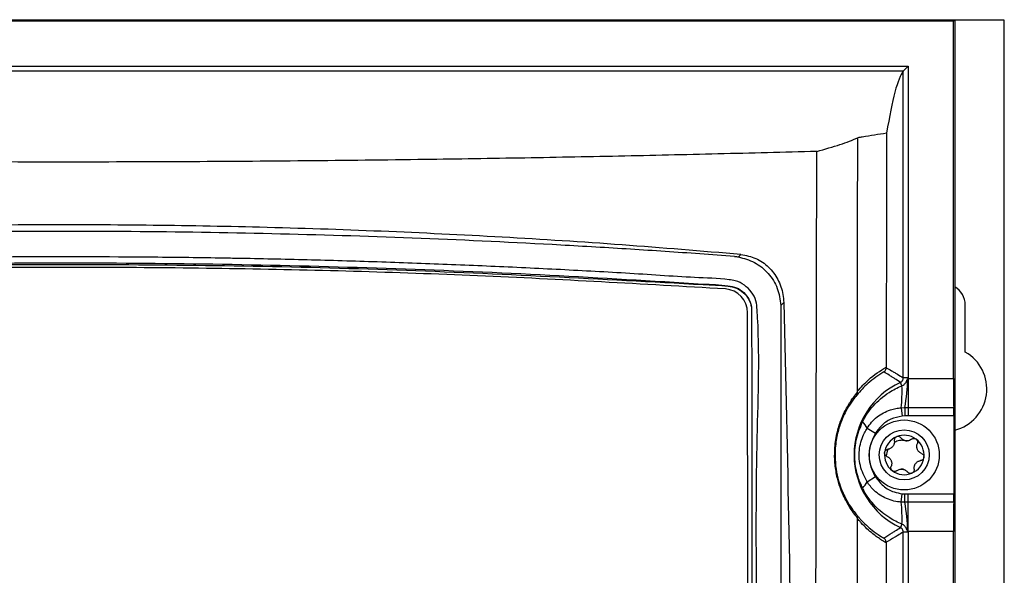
# Model space of a CAD drawing. Header units: millimetres. Extents: x -0.53 to 0.61, y -0.22 to 0.52.
# Tile 23 of 77: x 0.0093 to 0.1077, y 0.224 to 0.2796. Entities that reach past the tile are written whole.
import ezdxf

# ---------------------------------------------------------------- set-up
doc = ezdxf.new("R2010")
doc.units = ezdxf.units.MM
doc.layers.add('FORMAT', color=7, linetype='Continuous')

msp = doc.modelspace()

# ---------------------------------------------------------------- linework, layer by layer
at = {"layer": 'FORMAT', "color": 7, "linetype": 'Continuous', "lineweight": 25}
for p, q in [((-0.075354, 0.279562), (0.102733, 0.279562)), ((0.102602, 0.279431), (0.102733, 0.279562)), ((0.102733, 0.279562), (0.102733, 0.022475)), ((0.107689, 0.279519), (0.102733, 0.279519)), ((0.107689, 0.022519), (0.107689, 0.279519)), ((-0.075223, 0.279431), (0.102602, 0.279431)), ((0.102602, 0.243663), (0.102602, 0.279431)), ((-0.070714, 0.274909), (0.098093, 0.274909)), ((0.098093, 0.274909), (0.097593, 0.274409)), ((0.098093, 0.274909), (0.098093, 0.24373)), ((0.097593, 0.274409), (-0.070214, 0.274409)), ((0.097593, 0.274409), (0.097593, 0.274409)), ((0.097593, 0.24373), (0.097593, 0.274409)), ((0.081128, 0.25583), (0.081369, 0.256072)), ((0.07758, 0.253119), (0.07758, 0.253067)), ((0.085643, 0.251264), (0.085349, 0.250969)), ((0.085349, 0.250969), (0.085351, 0.250857)), ((0.103789, 0.246313), (0.103789, 0.251019)), ((0.082126, 0.154513), (0.082038, 0.250252)), ((0.082438, 0.250453), (0.082438, 0.250415)), ((0.085351, 0.250857), (0.085351, 0.15418)), ((0.095888, 0.244816), (0.095888, 0.244748)), ((0.097465, 0.242932), (0.097304, 0.243276)), ((0.098093, 0.24373), (0.097593, 0.24373)), ((0.098038, 0.24364), (0.098091, 0.243663)), ((0.098093, 0.24373), (0.098091, 0.243663)), ((0.098091, 0.243663), (0.098091, 0.240753)), ((0.098091, 0.243663), (0.102602, 0.243663)), ((0.097389, 0.240739), (0.097746, 0.240753)), ((0.097389, 0.240739), (0.097469, 0.239894)), ((0.097746, 0.240753), (0.098091, 0.240753)), ((0.097746, 0.240753), (0.097763, 0.239918)), ((0.098091, 0.240753), (0.102629, 0.240753)), ((0.098091, 0.240753), (0.098091, 0.239922)), ((0.097763, 0.239918), (0.097469, 0.239894)), ((0.098091, 0.239922), (0.097763, 0.239918)), ((0.102637, 0.239922), (0.098091, 0.239922)), ((0.102637, 0.239922), (0.102637, 0.232115)), ((0.09397, 0.238694), (0.094802, 0.238188)), ((0.09397, 0.233343), (0.094802, 0.233849)), ((0.097389, 0.231298), (0.097469, 0.232143)), ((0.097746, 0.231284), (0.097389, 0.231298)), ((0.097469, 0.232143), (0.097763, 0.232119)), ((0.097746, 0.231284), (0.097763, 0.232119)), ((0.098091, 0.231284), (0.097746, 0.231284)), ((0.097763, 0.232119), (0.098091, 0.232115)), ((0.098091, 0.231284), (0.098091, 0.232115)), ((0.098091, 0.232115), (0.102637, 0.232115)), ((0.098091, 0.228374), (0.098091, 0.231284)), ((0.102629, 0.231284), (0.098091, 0.231284)), ((0.097465, 0.229105), (0.097304, 0.228761)), ((0.097593, 0.07373), (0.097593, 0.228308)), ((0.098093, 0.228308), (0.097593, 0.228308)), ((0.098091, 0.228374), (0.098093, 0.228308)), ((0.102602, 0.228374), (0.098091, 0.228374)), ((0.098093, 0.228308), (0.098093, 0.07373)), ((0.102602, 0.073663), (0.102602, 0.228374)), ((0.095873, 0.22728), (0.095873, 0.227241))]:
    msp.add_line(p, q, dxfattribs=at)
for radius in [0.0035, 0.0025]:
    msp.add_circle((0.097689, 0.236019), radius, dxfattribs=at)
for centre, radius, start, end in [((0.079657, 0.250246), 0.0023816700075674, 0.133552, 86.258716), ((0.101689, 0.251019), 0.0021, 0, 60.200241), ((0.101689, 0.242619), 0.00425, 284.215037, 60.388416), ((0.100689, 0.236019), 0.0080085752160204, 115.005119, 244.994881), ((0.07603, 0.244407), 0.022022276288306, 350.447719, 358.002258), ((0.078812, 0.24248), 0.0186580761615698, 354.645579, 1.390007), ((0.092162, 0.237889), 0.0019793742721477, 23.992102, 46.653288), ((0.097689, 0.236019), 0.0019749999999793, 112.964615, 172.964615), ((0.097689, 0.236019), 0.0019749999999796, 52.964615, 112.964615), ((0.097689, 0.236019), 0.0014388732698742, 78.316306, 87.612924), ((0.097956, 0.238175), 0.0007483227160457, 254.000128, 271.929102), ((0.097689, 0.236019), 0.0019749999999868, 352.964615, 52.964615), ((0.097689, 0.236019), 0.0019749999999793, 172.964615, 232.964615), ((0.097689, 0.236019), 0.0019749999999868, 292.964615, 352.964615), ((0.097689, 0.236019), 0.0019749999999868, 232.964615, 292.964615), ((0.097689, 0.236019), 0.001438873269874, 258.316306, 267.612924), ((0.097423, 0.233862), 0.0007483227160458, 74.000128, 91.929102), ((0.092162, 0.234148), 0.0019793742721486, 313.346712, 336.007898), ((0.078812, 0.229557), 0.0186580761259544, 358.609993, 5.354421), ((0.07603, 0.22763), 0.0220222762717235, 1.997742, 9.552281)]:
    msp.add_arc(centre, radius, start, end, dxfattribs=at)
for centre, major_axis, start_param, end_param in [((0.098032, -0.851287), (0, 1.125977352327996), 0.0223311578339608, 0.1073716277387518), ((0.102663, 0.243663), (0, 0.003500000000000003), 1.570796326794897, 2.552561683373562), ((0.10262, 0.239922), (0, 0.001000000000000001), 4.712388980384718, 5.694154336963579), ((0.102663, 0.228374), (0, 0.003500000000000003), 0.5890309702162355, 1.570796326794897), ((0.10262, 0.232115), (0, 0.001000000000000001), 3.730623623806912, 4.712388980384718)]:
    msp.add_ellipse(centre, major_axis=major_axis, ratio=0.017455, start_param=start_param, end_param=end_param, dxfattribs=at)
for points, knots in [([(0.0889530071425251, 0.2663845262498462), (0.0897708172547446, 0.2666121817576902), (0.0914141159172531, 0.2670696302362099), (0.092497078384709, 0.2675194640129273), (0.0930410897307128, 0.2677454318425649)], [0, 0, 0, 0, 0.4976637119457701, 1, 1, 1, 1]), ([(0.0930161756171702, 0.2423925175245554), (0.0930182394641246, 0.246623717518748), (0.0930223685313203, 0.2550889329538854), (0.0930348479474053, 0.2635256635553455), (0.0930410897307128, 0.2677454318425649)], [0, 0, 0, 0, 0.4998337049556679, 1, 1, 1, 1]), ([(0.0959254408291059, 0.2682057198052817), (0.0951169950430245, 0.2680780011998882), (0.0941554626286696, 0.2679260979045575), (0.0931941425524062, 0.2677702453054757), (0.0930410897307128, 0.2677454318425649)], [0, 0, 0, 0, 0.8407889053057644, 1, 1, 1, 1]), ([(0.0959254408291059, 0.2682057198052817), (0.0959179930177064, 0.26431483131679), (0.0959030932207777, 0.2565308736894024), (0.0958930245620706, 0.2487215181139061), (0.095887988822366, 0.2448157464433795)], [0, 0, 0, 0, 0.4998599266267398, 1, 1, 1, 1]), ([(0.0889531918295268, 0.2663845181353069), (0.0856653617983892, 0.2662965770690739), (0.07908970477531, 0.2661206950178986), (0.0691444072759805, 0.2658978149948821), (0.0591424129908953, 0.2657071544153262), (0.0484512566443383, 0.2655433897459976), (0.0370744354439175, 0.2654158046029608), (0.0250094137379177, 0.2653356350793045), (0.0129035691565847, 0.2653111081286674), (-0.0003985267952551, 0.2653460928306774), (-0.0148725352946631, 0.2654606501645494), (-0.0305014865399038, 0.265678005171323), (-0.0461025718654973, 0.2659790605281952), (-0.0564133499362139, 0.2662492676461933), (-0.0615743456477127, 0.2663845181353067)], [0, 0, 0, 0, 0.0665209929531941, 0.1330419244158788, 0.1996809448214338, 0.2664390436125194, 0.3458383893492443, 0.4253397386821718, 0.505150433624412, 0.5850651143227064, 0.6882349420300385, 0.7916288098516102, 0.8957010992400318, 1, 1, 1, 1]), ([(0.088835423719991, 0.1441084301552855), (0.088831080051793, 0.1534957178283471), (0.088822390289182, 0.1722755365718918), (0.0888342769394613, 0.196559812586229), (0.0888579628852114, 0.216945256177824), (0.0888842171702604, 0.2334325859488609), (0.0889155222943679, 0.2499156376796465), (0.0889404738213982, 0.2608945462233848), (0.0889529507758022, 0.2663845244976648)], [0, 0, 0, 0, 0.2301958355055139, 0.4605202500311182, 0.5953256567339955, 0.7301569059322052, 0.8650655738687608, 1, 1, 1, 1]), ([(0.0813691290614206, 0.2560723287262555), (0.0774164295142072, 0.256403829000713), (0.0695052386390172, 0.2570673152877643), (0.0575106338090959, 0.257831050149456), (0.0454302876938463, 0.2584227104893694), (0.0335588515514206, 0.2588134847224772), (0.0219317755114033, 0.2590213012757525), (0.0105561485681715, 0.2590587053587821), (-0.0008394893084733, 0.2589297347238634), (-0.0119444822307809, 0.2586412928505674), (-0.0227330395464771, 0.2582090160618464), (-0.0331958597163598, 0.25764411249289), (-0.0436274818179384, 0.2569474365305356), (-0.0505330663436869, 0.2563642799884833), (-0.0539902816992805, 0.2560723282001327)], [0, 0, 0, 0, 0.0887541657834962, 0.1776383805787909, 0.266913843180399, 0.356319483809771, 0.4395375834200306, 0.5228602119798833, 0.6064992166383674, 0.690244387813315, 0.7675685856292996, 0.8448926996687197, 0.9223470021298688, 1, 1, 1, 1]), ([(0.0807288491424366, 0.2558790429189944), (0.0795759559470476, 0.2559641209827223), (0.0761176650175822, 0.2562193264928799), (0.0703353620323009, 0.256604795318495), (0.0610586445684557, 0.2571555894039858), (0.0494089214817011, 0.2577094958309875), (0.03537982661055, 0.2581577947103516), (0.0213189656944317, 0.2583869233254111), (0.0094119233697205, 0.25839494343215), (-0.0003320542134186, 0.2582840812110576), (-0.0079173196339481, 0.2581336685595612), (-0.0154987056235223, 0.2579191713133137), (-0.0243624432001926, 0.2575939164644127), (-0.0349527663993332, 0.2570921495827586), (-0.0450424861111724, 0.2564825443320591), (-0.0513100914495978, 0.2560272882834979), (-0.0533500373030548, 0.2558791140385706)], [0, 0, 0, 0, 0.0260750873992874, 0.0782164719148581, 0.1303759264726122, 0.2346735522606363, 0.3391229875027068, 0.4434207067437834, 0.5477184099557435, 0.6040008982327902, 0.6603073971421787, 0.716685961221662, 0.7730884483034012, 0.8583178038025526, 0.9538860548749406, 1, 1, 1, 1]), ([(0.083084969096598, 0.1530090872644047), (0.0830810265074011, 0.1539415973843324), (0.0830731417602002, 0.1558065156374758), (0.0830732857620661, 0.1595365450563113), (0.0830570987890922, 0.1716768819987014), (0.0830487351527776, 0.1852231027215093), (0.0830369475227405, 0.1980684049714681), (0.0830296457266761, 0.2039066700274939), (0.0830450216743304, 0.2167471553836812), (0.082694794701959, 0.2327215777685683), (0.083292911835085, 0.2465515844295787), (0.0829189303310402, 0.2514835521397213), (0.0824512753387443, 0.2523516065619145), (0.0817309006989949, 0.2530509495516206), (0.0809342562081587, 0.2534433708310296), (0.0792520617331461, 0.2536752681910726), (0.0755956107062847, 0.2537937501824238), (0.0709924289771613, 0.2541474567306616), (0.0652183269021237, 0.254458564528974), (0.0605867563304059, 0.2546982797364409), (0.0547834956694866, 0.2549608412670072), (0.0489674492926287, 0.2551942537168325), (0.0431373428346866, 0.2553871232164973), (0.0372989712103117, 0.2555495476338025), (0.033206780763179, 0.2556411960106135), (0.0291116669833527, 0.2557135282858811), (0.025014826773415, 0.2557741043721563), (0.016815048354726, 0.2558521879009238), (0.0086093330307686, 0.255839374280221), (0.0004110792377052, 0.2557486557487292), (-0.0042704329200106, 0.2556710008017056), (-0.0089471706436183, 0.2555681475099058), (-0.0124519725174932, 0.2554785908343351), (-0.0171209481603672, 0.2553429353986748), (-0.0217830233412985, 0.2551833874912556), (-0.0264361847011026, 0.2549993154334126), (-0.0310829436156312, 0.2548002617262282), (-0.0357193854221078, 0.2545691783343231), (-0.0412742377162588, 0.2542871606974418), (-0.0465904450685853, 0.253869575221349), (-0.0510972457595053, 0.2538691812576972), (-0.0538788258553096, 0.2533546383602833), (-0.054761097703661, 0.2527168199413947), (-0.055364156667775, 0.251860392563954), (-0.0555919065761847, 0.2510955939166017), (-0.0556265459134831, 0.2500695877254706), (-0.0556042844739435, 0.2490905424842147), (-0.0556144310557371, 0.2476285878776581), (-0.055611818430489, 0.2461667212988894), (-0.0556154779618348, 0.2438274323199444), (-0.0556198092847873, 0.2397331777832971), (-0.0556235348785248, 0.2350529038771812), (-0.0556288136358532, 0.2292013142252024), (-0.0556327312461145, 0.2245190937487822), (-0.0556367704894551, 0.2198360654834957), (-0.0556398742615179, 0.2163234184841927), (-0.0556430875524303, 0.2128104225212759), (-0.0556464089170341, 0.2092971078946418), (-0.0556492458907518, 0.2063691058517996), (-0.0556512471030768, 0.2043193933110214), (-0.0556522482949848, 0.2032945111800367), (-0.0556528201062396, 0.2027088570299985), (-0.0556532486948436, 0.2022696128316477), (-0.0556536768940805, 0.2018303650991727), (-0.0556540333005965, 0.201464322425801), (-0.055654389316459, 0.2010982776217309), (-0.0556547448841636, 0.2007322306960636), (-0.0556550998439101, 0.2003661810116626), (-0.0556555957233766, 0.1998537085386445), (-0.0556570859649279, 0.1983162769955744), (-0.0556594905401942, 0.1956805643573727), (-0.0556632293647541, 0.1921662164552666), (-0.0556652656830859, 0.1874797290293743), (-0.0556970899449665, 0.1792008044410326), (-0.0555069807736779, 0.1672847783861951), (-0.0561011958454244, 0.1572948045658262), (-0.0555562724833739, 0.1513649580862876), (-0.0549682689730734, 0.1504634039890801), (-0.0546858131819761, 0.1500303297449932)], [0, 0, 0, 0, 0.0081962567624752, 0.0163916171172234, 0.0327822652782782, 0.1148907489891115, 0.1354165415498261, 0.1456794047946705, 0.1662051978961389, 0.2483136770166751, 0.2858651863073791, 0.2884620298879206, 0.291422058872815, 0.2942710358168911, 0.2972454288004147, 0.2991241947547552, 0.3094212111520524, 0.3300140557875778, 0.3403099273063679, 0.360902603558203, 0.3711984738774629, 0.3917911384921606, 0.4123837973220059, 0.4226796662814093, 0.44327233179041, 0.4484202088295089, 0.4587160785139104, 0.4793087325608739, 0.5205014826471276, 0.5307973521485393, 0.5513900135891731, 0.5616858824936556, 0.5719817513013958, 0.5822776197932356, 0.6028702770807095, 0.6131661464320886, 0.623462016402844, 0.6440546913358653, 0.6543505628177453, 0.6729360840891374, 0.69152896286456, 0.694750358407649, 0.6979306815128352, 0.7008774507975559, 0.7038584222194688, 0.7047591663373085, 0.709907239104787, 0.7124811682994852, 0.7176290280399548, 0.7227768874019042, 0.7330726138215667, 0.7536641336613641, 0.7639598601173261, 0.784551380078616, 0.794847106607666, 0.8051428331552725, 0.8154385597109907, 0.8257342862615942, 0.8360300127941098, 0.8411778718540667, 0.8437518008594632, 0.8450387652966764, 0.8463257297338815, 0.847612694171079, 0.8488996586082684, 0.8495431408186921, 0.85083010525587, 0.8521170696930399, 0.8527605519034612, 0.8553344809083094, 0.86563020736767, 0.8759259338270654, 0.8862216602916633, 0.9068131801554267, 0.9487175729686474, 0.990627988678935, 0.9954980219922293, 1, 1, 1, 1]), ([(0.0807289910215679, 0.2558791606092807), (0.0807970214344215, 0.2558731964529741), (0.0809330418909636, 0.2558612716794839), (0.0810632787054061, 0.2558407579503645), (0.081128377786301, 0.2558305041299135)], [0, 0, 0, 0, 0.5001483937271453, 1, 1, 1, 1]), ([(0.081128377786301, 0.2558305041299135), (0.0816733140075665, 0.2556834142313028), (0.0827646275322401, 0.2553888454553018), (0.0841468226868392, 0.2542475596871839), (0.0851223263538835, 0.2527273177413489), (0.0852740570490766, 0.2515548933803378), (0.0853498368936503, 0.2509693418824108)], [0, 0, 0, 0, 0.2496903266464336, 0.5000409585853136, 0.7503022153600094, 0.9999999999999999, 0.9999999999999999, 0.9999999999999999, 0.9999999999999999]), ([(0.0813691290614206, 0.2560723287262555), (0.0818757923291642, 0.2559777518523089), (0.0828895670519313, 0.2557885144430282), (0.0841861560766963, 0.2548757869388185), (0.0851273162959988, 0.2536098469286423), (0.085566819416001, 0.2523376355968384), (0.0856234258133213, 0.2515365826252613), (0.0856427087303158, 0.2512637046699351)], [0, 0, 0, 0, 0.2205859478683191, 0.4413670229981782, 0.6592202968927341, 0.8839137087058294, 1, 1, 1, 1]), ([(-0.0502010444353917, 0.2531194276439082), (-0.047477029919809, 0.2532935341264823), (-0.042025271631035, 0.2536419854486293), (-0.0337943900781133, 0.2540789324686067), (-0.0255249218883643, 0.2544518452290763), (-0.0144696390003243, 0.2548534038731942), (-0.0033707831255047, 0.255113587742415), (0.0077451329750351, 0.2552299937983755), (0.018442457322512, 0.2552494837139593), (0.031504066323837, 0.2551137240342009), (0.0469070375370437, 0.2547030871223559), (0.062300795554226, 0.2540634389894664), (0.0724813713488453, 0.2534344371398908), (0.0775798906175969, 0.253119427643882)], [0, 0, 0, 0, 0.0647319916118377, 0.1295526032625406, 0.1944174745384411, 0.2593709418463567, 0.3889112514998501, 0.453774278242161, 0.5187249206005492, 0.6383780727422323, 0.7584136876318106, 0.8790115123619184, 1, 1, 1, 1]), ([(-0.0502010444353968, 0.2530669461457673), (-0.0446595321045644, 0.2533897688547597), (-0.0335750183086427, 0.2540355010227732), (-0.0169317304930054, 0.2546579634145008), (-0.0002797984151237, 0.2550287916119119), (0.0210260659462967, 0.2551388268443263), (0.0469961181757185, 0.2547276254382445), (0.0673822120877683, 0.2536206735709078), (0.0775798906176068, 0.2530669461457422)], [0, 0, 0, 0, 0.1302366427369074, 0.260508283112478, 0.3907449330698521, 0.5210165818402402, 0.7603994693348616, 1, 1, 1, 1]), ([(0.0798121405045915, 0.2526228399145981), (0.0715633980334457, 0.2531040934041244), (0.055061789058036, 0.2540668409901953), (0.030270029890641, 0.2547471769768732), (0.0039910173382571, 0.254860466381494), (-0.0237590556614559, 0.2542881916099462), (-0.0432102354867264, 0.253177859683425), (-0.0529332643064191, 0.2526228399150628)], [0, 0, 0, 0, 0.1865996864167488, 0.3732926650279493, 0.5600234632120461, 0.7800696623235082, 1, 1, 1, 1]), ([(0.0775798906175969, 0.253119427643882), (0.0784113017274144, 0.2530908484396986), (0.0795310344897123, 0.2530523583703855), (0.0809400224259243, 0.2528068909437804), (0.0816785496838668, 0.2523107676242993), (0.0821991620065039, 0.2516209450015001), (0.0824160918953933, 0.2509621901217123), (0.0824332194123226, 0.2505693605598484), (0.0824383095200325, 0.2504526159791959)], [0, 0, 0, 0, 0.401558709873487, 0.5408136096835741, 0.6804495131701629, 0.8140142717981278, 0.9447271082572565, 1, 1, 1, 1]), ([(0.0775798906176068, 0.2530669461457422), (0.0784152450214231, 0.2530422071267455), (0.0795343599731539, 0.2530090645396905), (0.0809360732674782, 0.2527649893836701), (0.0816633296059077, 0.2522837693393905), (0.0821861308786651, 0.2516081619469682), (0.0824136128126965, 0.2509450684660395), (0.0824324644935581, 0.2505406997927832), (0.0824383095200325, 0.2504153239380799)], [0, 0, 0, 0, 0.400560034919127, 0.536625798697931, 0.6728869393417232, 0.8064672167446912, 0.939994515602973, 0.9999999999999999, 0.9999999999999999, 0.9999999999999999, 0.9999999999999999]), ([(0.0856427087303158, 0.2512637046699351), (0.0858266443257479, 0.2436103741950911), (0.0861945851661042, 0.2283008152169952), (0.0865076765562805, 0.2052997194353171), (0.0866450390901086, 0.1822761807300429), (0.086608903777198, 0.1619591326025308), (0.0864866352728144, 0.149323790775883), (0.0864386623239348, 0.1443662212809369)], [0, 0, 0, 0, 0.2150242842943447, 0.4301299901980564, 0.6454758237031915, 0.8608998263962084, 1, 1, 1, 1]), ([(0.0824383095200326, 0.2504526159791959), (0.0824454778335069, 0.2426218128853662), (0.0824598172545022, 0.2269571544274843), (0.0824813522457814, 0.2034219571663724), (0.0825029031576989, 0.1798622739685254), (0.0825172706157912, 0.1641486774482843), (0.0825244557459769, 0.1562903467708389)], [0, 0, 0, 0, 0.2497562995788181, 0.4996099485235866, 0.7497561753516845, 1, 1, 1, 1]), ([(0.0956500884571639, 0.244319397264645), (0.0951046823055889, 0.2439728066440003), (0.0941545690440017, 0.2433690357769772), (0.0933073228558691, 0.2424091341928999), (0.0929464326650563, 0.2420002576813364)], [0, 0, 0, 0, 0.5740432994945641, 1, 1, 1, 1]), ([(0.0930161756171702, 0.2423925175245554), (0.0933769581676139, 0.2427972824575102), (0.0942736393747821, 0.2438032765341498), (0.0952840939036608, 0.2444370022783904), (0.095887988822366, 0.2448157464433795)], [0, 0, 0, 0, 0.4023531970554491, 1, 1, 1, 1]), ([(0.0956500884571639, 0.244319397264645), (0.0956516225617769, 0.2443203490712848), (0.0957010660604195, 0.244351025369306), (0.0957858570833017, 0.2444281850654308), (0.0958715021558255, 0.2445775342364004), (0.0958825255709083, 0.2446912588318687), (0.0958880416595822, 0.2447481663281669)], [0, 0, 0, 0, 0.0108174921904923, 0.3486428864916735, 0.6740625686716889, 1, 1, 1, 1]), ([(0.0973042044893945, 0.243276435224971), (0.0971194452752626, 0.243399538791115), (0.0968459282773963, 0.243581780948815), (0.09646736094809, 0.2438220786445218), (0.0961012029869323, 0.2440500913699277), (0.0958234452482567, 0.2442159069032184), (0.0956500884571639, 0.244319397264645)], [0, 0, 0, 0, 0.3366198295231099, 0.4983310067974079, 0.6868935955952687, 1, 1, 1, 1]), ([(0.0958880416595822, 0.2447481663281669), (0.0960665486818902, 0.2446467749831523), (0.0963520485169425, 0.244484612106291), (0.0967293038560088, 0.2442617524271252), (0.0971190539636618, 0.2440273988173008), (0.0974018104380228, 0.243849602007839), (0.0975928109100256, 0.243729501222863)], [0, 0, 0, 0, 0.3141294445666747, 0.502411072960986, 0.6638813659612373, 1, 1, 1, 1]), ([(0.0973042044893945, 0.243276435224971), (0.0973287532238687, 0.2432893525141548), (0.0973785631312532, 0.2433155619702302), (0.0974432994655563, 0.2433697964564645), (0.0974990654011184, 0.2434338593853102), (0.0975427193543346, 0.2435059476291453), (0.0975740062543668, 0.2435849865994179), (0.0975876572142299, 0.2436502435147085), (0.09759227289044, 0.2436989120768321), (0.0975926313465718, 0.2437192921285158), (0.0975928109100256, 0.243729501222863)], [0, 0, 0, 0, 0.1465656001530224, 0.297384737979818, 0.44393591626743, 0.5947430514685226, 0.7412916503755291, 0.8920947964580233, 0.9459464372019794, 1, 1, 1, 1]), ([(0.0974647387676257, 0.2429322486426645), (0.0975383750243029, 0.242974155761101), (0.0976991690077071, 0.2430656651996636), (0.0978566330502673, 0.2432654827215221), (0.0979364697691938, 0.2434416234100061), (0.0979716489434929, 0.2435454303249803), (0.0979941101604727, 0.243597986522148), (0.0980155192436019, 0.2436264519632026), (0.09803180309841, 0.2436358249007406), (0.0980383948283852, 0.2436396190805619)], [0, 0, 0, 0, 0.2697429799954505, 0.5890175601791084, 0.7924493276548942, 0.8883926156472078, 0.9399609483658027, 0.9756960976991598, 1, 1, 1, 1]), ([(0.0930190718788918, 0.2297416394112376), (0.0930178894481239, 0.2297430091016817), (0.0929670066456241, 0.2298019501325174), (0.0927726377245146, 0.2300335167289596), (0.0923905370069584, 0.2305378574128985), (0.0919171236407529, 0.2313090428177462), (0.0915090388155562, 0.2321615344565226), (0.0911741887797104, 0.2330461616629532), (0.0908757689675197, 0.234185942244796), (0.090719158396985, 0.2355041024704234), (0.0907442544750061, 0.236958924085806), (0.0909842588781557, 0.2383803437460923), (0.0914426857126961, 0.2397703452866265), (0.092015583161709, 0.2409197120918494), (0.0925687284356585, 0.2417441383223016), (0.0928893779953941, 0.2421404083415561), (0.0930194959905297, 0.2422910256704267), (0.0930211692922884, 0.2422929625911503)], [0, 0, 0, 0, 0.0008165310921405, 0.035137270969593, 0.1291193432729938, 0.2250074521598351, 0.280611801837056, 0.3374923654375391, 0.4047942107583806, 0.4722627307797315, 0.5275563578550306, 0.6103795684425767, 0.6927685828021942, 0.8009636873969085, 0.9134845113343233, 0.9988874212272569, 0.9999999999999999, 0.9999999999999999, 0.9999999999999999, 0.9999999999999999]), ([(0.0929464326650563, 0.2420002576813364), (0.0929475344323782, 0.2420017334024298), (0.0929778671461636, 0.2420423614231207), (0.0930238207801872, 0.2421352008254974), (0.0930220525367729, 0.2422404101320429), (0.0930211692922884, 0.2422929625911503)], [0, 0, 0, 0, 0.0185153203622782, 0.5097445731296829, 1, 1, 1, 1]), ([(0.0930211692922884, 0.2422929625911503), (0.0930192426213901, 0.2423149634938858), (0.093016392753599, 0.2423475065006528), (0.0930162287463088, 0.242381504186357), (0.0930161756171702, 0.2423925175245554)], [0, 0, 0, 0, 0.6760562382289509, 1, 1, 1, 1]), ([(0.0935207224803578, 0.2393282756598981), (0.0935297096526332, 0.2393463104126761), (0.0936772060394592, 0.2396422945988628), (0.0940063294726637, 0.240201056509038), (0.0946008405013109, 0.2409667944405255), (0.0953196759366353, 0.241672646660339), (0.0960706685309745, 0.2422260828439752), (0.0967933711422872, 0.2426446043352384), (0.0972402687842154, 0.2428360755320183), (0.0974647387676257, 0.2429322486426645)], [0, 0, 0, 0, 0.0110691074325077, 0.1816648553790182, 0.3551115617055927, 0.5423355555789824, 0.7332455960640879, 0.8660132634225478, 1, 1, 1, 1]), ([(0.0929464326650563, 0.2420002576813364), (0.0928136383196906, 0.2418396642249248), (0.0925218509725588, 0.2414867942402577), (0.0919900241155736, 0.2406858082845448), (0.0914501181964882, 0.2396042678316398), (0.0910108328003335, 0.2382630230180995), (0.0907832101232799, 0.2369078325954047), (0.0907593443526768, 0.2355180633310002), (0.0909079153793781, 0.2342596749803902), (0.0912718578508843, 0.2328613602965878), (0.0917859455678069, 0.2316991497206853), (0.0923310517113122, 0.2308014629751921), (0.0927016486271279, 0.2303075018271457), (0.092888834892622, 0.2300873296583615), (0.0929433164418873, 0.2300232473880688)], [0, 0, 0, 0, 0.0908257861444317, 0.1995703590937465, 0.3114500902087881, 0.3928889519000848, 0.4739807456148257, 0.527805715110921, 0.5935536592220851, 0.6595832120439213, 0.770647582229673, 0.8644629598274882, 0.9605512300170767, 1, 1, 1, 1]), ([(0.0939704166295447, 0.238693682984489), (0.0941138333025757, 0.2388985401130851), (0.0944048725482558, 0.2393142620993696), (0.0949622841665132, 0.2398286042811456), (0.0955981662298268, 0.2402471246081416), (0.0962314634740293, 0.2405167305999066), (0.0968360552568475, 0.2406792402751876), (0.0972036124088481, 0.2407186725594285), (0.0973888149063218, 0.2407385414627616)], [0, 0, 0, 0, 0.1812583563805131, 0.3678323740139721, 0.5473493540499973, 0.7323858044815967, 0.8651561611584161, 1, 1, 1, 1]), ([(0.093520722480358, 0.2327087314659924), (0.0933608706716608, 0.2330738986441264), (0.0929649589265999, 0.233978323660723), (0.0926887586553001, 0.2356037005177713), (0.0927870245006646, 0.2375146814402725), (0.0932757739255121, 0.2387227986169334), (0.0935207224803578, 0.2393282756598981)], [0, 0, 0, 0, 0.1744043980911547, 0.4319547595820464, 0.7153104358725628, 1, 1, 1, 1]), ([(0.0974686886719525, 0.2398940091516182), (0.0970877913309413, 0.2398188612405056), (0.0963261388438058, 0.2396685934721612), (0.09540005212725, 0.2390233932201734), (0.0949886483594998, 0.2384485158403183), (0.0948020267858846, 0.2381877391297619)], [0, 0, 0, 0, 0.3534131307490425, 0.706694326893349, 1, 1, 1, 1]), ([(0.0939704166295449, 0.2333433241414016), (0.0937057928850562, 0.2338670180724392), (0.0931758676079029, 0.2349157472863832), (0.0931346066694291, 0.2366683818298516), (0.0935193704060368, 0.2379270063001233), (0.0938799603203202, 0.2385399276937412), (0.0939704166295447, 0.238693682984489)], [0, 0, 0, 0, 0.3099245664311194, 0.6206429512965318, 0.904835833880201, 1, 1, 1, 1]), ([(0.0948020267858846, 0.2381877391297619), (0.0945754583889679, 0.237716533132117), (0.0941373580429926, 0.2368053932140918), (0.0941623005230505, 0.2353172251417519), (0.0945020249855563, 0.2343606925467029), (0.0947639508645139, 0.2339141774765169), (0.0948020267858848, 0.2338492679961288)], [0, 0, 0, 0, 0.3406379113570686, 0.6586690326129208, 0.9503810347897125, 1, 1, 1, 1]), ([(0.0966947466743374, 0.2374374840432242), (0.0966987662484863, 0.237398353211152), (0.0967069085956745, 0.2373190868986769), (0.0966949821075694, 0.2372001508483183), (0.0966654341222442, 0.2370839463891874), (0.096618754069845, 0.236976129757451), (0.0965548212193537, 0.2368755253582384), (0.0964767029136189, 0.2367871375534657), (0.0963850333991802, 0.2367115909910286), (0.0962824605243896, 0.2366515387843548), (0.0961702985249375, 0.2366066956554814), (0.0960917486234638, 0.2365926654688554), (0.0960519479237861, 0.2365855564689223)], [0, 0, 0, 0, 0.1034027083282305, 0.2094601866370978, 0.3055668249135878, 0.4046957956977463, 0.4982495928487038, 0.5953018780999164, 0.6912090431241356, 0.7903053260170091, 0.8937491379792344, 1, 1, 1, 1]), ([(0.0969188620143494, 0.2378369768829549), (0.0968835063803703, 0.2378179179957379), (0.0968128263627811, 0.2377798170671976), (0.096736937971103, 0.2376846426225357), (0.0966927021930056, 0.237572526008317), (0.096688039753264, 0.2374870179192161), (0.0966940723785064, 0.2374424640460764), (0.0966947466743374, 0.2374374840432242)], [0, 0, 0, 0, 0.2355200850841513, 0.4708319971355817, 0.7119519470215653, 0.9678034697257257, 1, 1, 1, 1]), ([(0.097721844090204, 0.2374645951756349), (0.0975990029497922, 0.2374759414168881), (0.097296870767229, 0.2375038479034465), (0.0969453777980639, 0.237404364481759), (0.0967445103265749, 0.2372933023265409), (0.096700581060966, 0.2372690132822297)], [0, 0, 0, 0, 0.3486651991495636, 0.8575545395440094, 1, 1, 1, 1]), ([(0.0973617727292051, 0.2377201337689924), (0.0973322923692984, 0.2377516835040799), (0.0972732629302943, 0.2378148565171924), (0.0971771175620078, 0.2378530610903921), (0.0970833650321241, 0.2378689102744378), (0.0970050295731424, 0.2378674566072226), (0.0969431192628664, 0.2378455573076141), (0.0969188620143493, 0.2378369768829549)], [0, 0, 0, 0, 0.2724766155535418, 0.5455883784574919, 0.6126147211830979, 0.8482175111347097, 1, 1, 1, 1]), ([(0.0977493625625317, 0.2374561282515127), (0.0977123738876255, 0.237468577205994), (0.0976371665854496, 0.2374938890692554), (0.0975342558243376, 0.2375537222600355), (0.0974392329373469, 0.2376281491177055), (0.0973878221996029, 0.2376891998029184), (0.0973617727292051, 0.2377201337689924)], [0, 0, 0, 0, 0.2369844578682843, 0.481849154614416, 0.7374564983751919, 1, 1, 1, 1]), ([(0.0984209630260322, 0.2375894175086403), (0.0983539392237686, 0.2375442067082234), (0.0982244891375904, 0.2374568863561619), (0.0980600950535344, 0.2374371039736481), (0.097980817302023, 0.2374275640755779)], [0, 0, 0, 0, 0.5177578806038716, 1, 1, 1, 1]), ([(0.0984209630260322, 0.2375894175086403), (0.0984572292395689, 0.2376128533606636), (0.0985298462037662, 0.2376597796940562), (0.0986323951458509, 0.2376734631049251), (0.0987271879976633, 0.2376660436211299), (0.0988028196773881, 0.237645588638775), (0.0988575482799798, 0.2376092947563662), (0.0988789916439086, 0.2375950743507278)], [0, 0, 0, 0, 0.2724766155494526, 0.5455883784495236, 0.6126147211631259, 0.848217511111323, 1, 1, 1, 1]), ([(0.0988789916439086, 0.2375950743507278), (0.0989086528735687, 0.2375679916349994), (0.0989679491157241, 0.2375138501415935), (0.0990184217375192, 0.2374030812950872), (0.0990340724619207, 0.2372835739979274), (0.0990178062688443, 0.2371994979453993), (0.0990011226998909, 0.2371577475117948), (0.0989992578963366, 0.2371530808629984)], [0, 0, 0, 0, 0.2355200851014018, 0.470831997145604, 0.7119519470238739, 0.9678034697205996, 1, 1, 1, 1]), ([(0.0994156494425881, 0.2361704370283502), (0.0993797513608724, 0.2361865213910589), (0.0993070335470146, 0.2362191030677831), (0.0992099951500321, 0.2362888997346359), (0.0991241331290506, 0.2363725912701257), (0.0990541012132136, 0.2364669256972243), (0.0989989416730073, 0.2365725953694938), (0.0989614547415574, 0.2366844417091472), (0.0989418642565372, 0.2368016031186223), (0.0989411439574, 0.2369204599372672), (0.0989583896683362, 0.2370400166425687), (0.0989855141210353, 0.2371150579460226), (0.0989992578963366, 0.2371530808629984)], [0, 0, 0, 0, 0.1034027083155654, 0.2094601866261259, 0.3055668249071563, 0.4046957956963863, 0.4982495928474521, 0.5953018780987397, 0.691209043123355, 0.7903053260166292, 0.893749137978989, 1, 1, 1, 1]), ([(0.0959632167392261, 0.2358665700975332), (0.0959247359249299, 0.2358863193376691), (0.0958476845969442, 0.2359258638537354), (0.0957657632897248, 0.2360323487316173), (0.0957244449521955, 0.2361497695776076), (0.0957278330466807, 0.2362269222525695), (0.0957293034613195, 0.2362604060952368)], [0, 0, 0, 0, 0.2726506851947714, 0.5459369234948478, 0.8029390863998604, 1, 1, 1, 1]), ([(0.0957293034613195, 0.2362604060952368), (0.0957379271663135, 0.236299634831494), (0.0957551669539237, 0.236378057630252), (0.0958258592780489, 0.2364771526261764), (0.0959215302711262, 0.2365504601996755), (0.0960024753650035, 0.2365784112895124), (0.0960469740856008, 0.2365848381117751), (0.0960519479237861, 0.2365855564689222)], [0, 0, 0, 0, 0.2355200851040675, 0.470831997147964, 0.7119519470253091, 0.9678034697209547, 1, 1, 1, 1]), ([(0.0960724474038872, 0.2365885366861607), (0.096062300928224, 0.2365675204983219), (0.0959630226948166, 0.2363618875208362), (0.095905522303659, 0.2361247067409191), (0.0958929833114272, 0.2359118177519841), (0.0958925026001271, 0.235903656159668)], [0, 0, 0, 0, 0.0986708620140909, 0.965445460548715, 0.9999999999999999, 0.9999999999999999, 0.9999999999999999, 0.9999999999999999]), ([(0.0994156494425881, 0.2361704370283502), (0.0994541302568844, 0.2361506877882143), (0.0995311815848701, 0.2361111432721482), (0.0996131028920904, 0.2360046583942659), (0.0996544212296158, 0.2358872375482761), (0.0996510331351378, 0.2358100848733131), (0.0996495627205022, 0.2357766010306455)], [0, 0, 0, 0, 0.2726506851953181, 0.5459369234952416, 0.8029390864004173, 1, 1, 1, 1]), ([(0.0959632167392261, 0.2358665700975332), (0.0959991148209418, 0.2358504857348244), (0.0960718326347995, 0.2358179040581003), (0.0961688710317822, 0.2357481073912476), (0.0962547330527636, 0.2356644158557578), (0.0963247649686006, 0.235570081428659), (0.0963799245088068, 0.2354644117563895), (0.0964174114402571, 0.2353525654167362), (0.0964370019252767, 0.2352354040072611), (0.0964377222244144, 0.2351165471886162), (0.096420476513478, 0.2349969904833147), (0.096393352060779, 0.2349219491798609), (0.0963796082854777, 0.2348839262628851)], [0, 0, 0, 0, 0.1034027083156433, 0.2094601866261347, 0.3055668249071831, 0.4046957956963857, 0.4982495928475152, 0.5953018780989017, 0.6912090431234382, 0.7903053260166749, 0.8937491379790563, 1, 1, 1, 1]), ([(0.098684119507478, 0.23459952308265), (0.0986800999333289, 0.2346386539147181), (0.0986719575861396, 0.2347179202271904), (0.0986838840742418, 0.234836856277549), (0.0987134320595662, 0.2349530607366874), (0.098760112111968, 0.2350608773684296), (0.0988240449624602, 0.2351614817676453), (0.098902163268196, 0.2352498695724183), (0.0989938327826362, 0.2353254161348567), (0.0990964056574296, 0.2353854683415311), (0.0992085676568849, 0.2354303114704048), (0.0992871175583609, 0.23544434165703), (0.0993269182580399, 0.2354514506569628)], [0, 0, 0, 0, 0.1034027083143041, 0.2094601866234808, 0.3055668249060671, 0.4046957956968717, 0.4982495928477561, 0.5953018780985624, 0.6912090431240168, 0.7903053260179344, 0.8937491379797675, 1, 1, 1, 1]), ([(0.0996495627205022, 0.2357766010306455), (0.099640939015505, 0.2357373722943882), (0.0996236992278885, 0.2356589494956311), (0.0995530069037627, 0.2355598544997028), (0.0994573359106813, 0.2354865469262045), (0.099376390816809, 0.2354585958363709), (0.099331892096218, 0.2354521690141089), (0.0993269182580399, 0.2354514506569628)], [0, 0, 0, 0, 0.2355200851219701, 0.4708319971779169, 0.7119519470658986, 0.9678034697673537, 1, 1, 1, 1]), ([(0.096499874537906, 0.2344419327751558), (0.0964702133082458, 0.2344690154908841), (0.09641091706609, 0.2345231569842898), (0.096360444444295, 0.2346339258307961), (0.0963447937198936, 0.234753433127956), (0.0963610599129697, 0.2348375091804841), (0.0963777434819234, 0.2348792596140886), (0.0963796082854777, 0.2348839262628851)], [0, 0, 0, 0, 0.2355200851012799, 0.470831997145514, 0.7119519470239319, 0.9678034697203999, 1, 1, 1, 1]), ([(0.0969579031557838, 0.2344475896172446), (0.0969215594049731, 0.2344241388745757), (0.0968487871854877, 0.234377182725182), (0.0967156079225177, 0.2343594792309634), (0.0965932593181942, 0.2343824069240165), (0.0965281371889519, 0.2344239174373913), (0.096499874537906, 0.2344419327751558)], [0, 0, 0, 0, 0.2726506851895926, 0.5459369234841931, 0.8029390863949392, 1, 1, 1, 1]), ([(0.0969579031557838, 0.2344475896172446), (0.0970249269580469, 0.2344928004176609), (0.0971543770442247, 0.2345801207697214), (0.09731877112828, 0.2345999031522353), (0.0973980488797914, 0.2346094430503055)], [0, 0, 0, 0, 0.517757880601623, 1, 1, 1, 1]), ([(0.0976295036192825, 0.2345808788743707), (0.0976664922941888, 0.2345684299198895), (0.0977416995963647, 0.2345431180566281), (0.0978446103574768, 0.2344832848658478), (0.0979396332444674, 0.2344088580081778), (0.0979910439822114, 0.2343478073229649), (0.098017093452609, 0.2343168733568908)], [0, 0, 0, 0, 0.2369844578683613, 0.4818491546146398, 0.7374564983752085, 1, 1, 1, 1]), ([(0.0984600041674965, 0.2342000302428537), (0.0984217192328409, 0.2341878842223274), (0.098345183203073, 0.2341636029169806), (0.0982240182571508, 0.2341752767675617), (0.0981126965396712, 0.2342214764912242), (0.0980480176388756, 0.2342776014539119), (0.0980202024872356, 0.2343129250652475), (0.098017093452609, 0.2343168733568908)], [0, 0, 0, 0, 0.2355200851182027, 0.4708319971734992, 0.7119519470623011, 0.9678034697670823, 1, 1, 1, 1]), ([(0.098684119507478, 0.23459952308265), (0.0986862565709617, 0.2345563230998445), (0.0986905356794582, 0.2344698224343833), (0.0986392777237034, 0.2343456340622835), (0.0985582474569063, 0.2342511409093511), (0.0984897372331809, 0.2342154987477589), (0.0984600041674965, 0.2342000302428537)], [0, 0, 0, 0, 0.2726506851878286, 0.5459369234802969, 0.8029390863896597, 1, 1, 1, 1]), ([(0.0973888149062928, 0.2312984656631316), (0.0971423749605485, 0.2313278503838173), (0.0966423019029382, 0.2313874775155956), (0.0959300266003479, 0.2316324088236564), (0.0952636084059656, 0.2319891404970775), (0.0947243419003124, 0.2324169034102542), (0.0942902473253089, 0.232875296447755), (0.09407759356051, 0.2331864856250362), (0.0939704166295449, 0.2333433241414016)], [0, 0, 0, 0, 0.1795101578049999, 0.3642599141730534, 0.542707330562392, 0.7265753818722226, 0.8621947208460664, 1, 1, 1, 1]), ([(0.0948020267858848, 0.2338492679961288), (0.0950483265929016, 0.2335187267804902), (0.0955415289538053, 0.2328568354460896), (0.0965285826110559, 0.2323009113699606), (0.0972014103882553, 0.2321878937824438), (0.0974686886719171, 0.2321429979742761)], [0, 0, 0, 0, 0.3755005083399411, 0.7519199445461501, 1, 1, 1, 1]), ([(0.0974647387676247, 0.2291047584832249), (0.0972554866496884, 0.2291939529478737), (0.0968353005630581, 0.2293730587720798), (0.0961645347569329, 0.229753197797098), (0.0954611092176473, 0.2302518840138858), (0.0947708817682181, 0.2308890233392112), (0.0941701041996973, 0.2316064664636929), (0.0937698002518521, 0.2322236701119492), (0.0935743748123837, 0.2326042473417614), (0.093520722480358, 0.2327087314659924)], [0, 0, 0, 0, 0.1248062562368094, 0.2506156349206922, 0.422549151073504, 0.5972774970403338, 0.7650320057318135, 0.9354916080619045, 1, 1, 1, 1]), ([(0.0929433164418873, 0.2300232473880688), (0.0929443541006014, 0.2300218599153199), (0.0929741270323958, 0.2299820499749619), (0.0930187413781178, 0.2298928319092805), (0.0930189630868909, 0.2297914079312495), (0.0930190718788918, 0.2297416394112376)], [0, 0, 0, 0, 0.0180592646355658, 0.5181638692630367, 0.9999999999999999, 0.9999999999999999, 0.9999999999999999, 0.9999999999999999]), ([(0.0929433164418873, 0.2300232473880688), (0.0930086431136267, 0.2299431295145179), (0.0931429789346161, 0.2297783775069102), (0.0936381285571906, 0.2292198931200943), (0.0943539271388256, 0.2285610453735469), (0.09513047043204, 0.2280089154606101), (0.0955232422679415, 0.2277753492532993), (0.0956351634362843, 0.2277087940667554)], [0, 0, 0, 0, 0.0789453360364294, 0.1623408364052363, 0.5839654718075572, 0.8814500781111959, 0.9999999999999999, 0.9999999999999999, 0.9999999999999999, 0.9999999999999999]), ([(0.0930155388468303, 0.2296556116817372), (0.0930158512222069, 0.2296796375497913), (0.0930162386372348, 0.2297094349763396), (0.0930186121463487, 0.229736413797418), (0.0930190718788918, 0.2297416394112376)], [0, 0, 0, 0, 0.8063068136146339, 1, 1, 1, 1]), ([(0.0933789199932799, 0.0857710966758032), (0.0933698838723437, 0.0876733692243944), (0.0933454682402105, 0.0928133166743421), (0.0933089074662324, 0.101249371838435), (0.0932689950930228, 0.1110706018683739), (0.093232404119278, 0.1209332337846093), (0.0931984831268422, 0.1308275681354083), (0.0931669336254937, 0.1407529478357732), (0.0931389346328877, 0.1507135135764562), (0.0931074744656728, 0.1630737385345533), (0.0930741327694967, 0.1778537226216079), (0.0930450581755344, 0.1950769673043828), (0.0930232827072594, 0.2123557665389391), (0.0930181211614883, 0.2238867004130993), (0.0930155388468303, 0.2296556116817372)], [0, 0, 0, 0, 0.0406029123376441, 0.1097092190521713, 0.1788987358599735, 0.2481160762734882, 0.3171947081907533, 0.3863008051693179, 0.4554898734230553, 0.5247066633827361, 0.6431790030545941, 0.7617905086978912, 0.8808241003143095, 1, 1, 1, 1]), ([(0.0958726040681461, 0.2272405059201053), (0.0958725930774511, 0.2272405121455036), (0.0957251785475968, 0.227324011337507), (0.0952831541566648, 0.2275891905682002), (0.0944372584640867, 0.2281886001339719), (0.0936860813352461, 0.2288832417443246), (0.0931870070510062, 0.2294476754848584), (0.093064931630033, 0.229595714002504), (0.0930155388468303, 0.2296556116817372)], [0, 0, 0, 0, 1.09163359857e-05, 0.1464171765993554, 0.4412917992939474, 0.8604009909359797, 0.9435170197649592, 1, 1, 1, 1]), ([(0.0956351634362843, 0.2277087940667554), (0.095915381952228, 0.227876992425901), (0.096300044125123, 0.2281078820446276), (0.0968559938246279, 0.2284618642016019), (0.0971318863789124, 0.2286457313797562), (0.0973042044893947, 0.2287605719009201)], [0, 0, 0, 0, 0.501800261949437, 0.6888323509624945, 1, 1, 1, 1]), ([(0.0975928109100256, 0.228307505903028), (0.0974146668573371, 0.2281954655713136), (0.0971294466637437, 0.2280160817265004), (0.0965560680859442, 0.2276703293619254), (0.0961608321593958, 0.2274446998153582), (0.09587267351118, 0.2272801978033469)], [0, 0, 0, 0, 0.3106933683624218, 0.497440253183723, 1, 1, 1, 1]), ([(0.0975928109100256, 0.228307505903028), (0.0975914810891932, 0.2283352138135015), (0.097588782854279, 0.2283914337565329), (0.0975669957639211, 0.228473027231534), (0.0975325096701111, 0.228550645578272), (0.0974856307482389, 0.2286206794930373), (0.0974272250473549, 0.2286824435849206), (0.0973738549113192, 0.228722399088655), (0.0973316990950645, 0.2287471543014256), (0.0973133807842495, 0.2287560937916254), (0.0973042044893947, 0.2287605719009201)], [0, 0, 0, 0, 0.1465656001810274, 0.2973847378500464, 0.4439359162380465, 0.5947430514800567, 0.7412916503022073, 0.8920947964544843, 0.9459464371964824, 1, 1, 1, 1]), ([(0.098038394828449, 0.2283973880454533), (0.0980296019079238, 0.2284028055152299), (0.098009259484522, 0.2284153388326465), (0.0979672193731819, 0.2284885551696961), (0.0979172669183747, 0.2286684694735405), (0.0977601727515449, 0.2289245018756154), (0.0975625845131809, 0.2290450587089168), (0.0974647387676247, 0.2291047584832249)], [0, 0, 0, 0, 0.0328584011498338, 0.0760179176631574, 0.2645991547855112, 0.6358293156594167, 1, 1, 1, 1]), ([(0.0980905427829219, 0.2283736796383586), (0.0980818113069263, 0.2283775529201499), (0.0980643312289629, 0.228385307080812), (0.0980470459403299, 0.2283933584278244), (0.098038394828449, 0.2283973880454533)], [0, 0, 0, 0, 0.4995101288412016, 1, 1, 1, 1]), ([(0.09587267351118, 0.2272801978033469), (0.0958671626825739, 0.2273370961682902), (0.0958561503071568, 0.2274507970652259), (0.0957706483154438, 0.2276000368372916), (0.0956860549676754, 0.227677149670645), (0.0956366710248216, 0.2277078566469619), (0.0956351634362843, 0.2277087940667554)], [0, 0, 0, 0, 0.3257238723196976, 0.6508991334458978, 0.9893426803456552, 1, 1, 1, 1]), ([(0.0958726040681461, 0.2272405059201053), (0.0958710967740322, 0.2240054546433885), (0.0958680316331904, 0.2174268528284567), (0.0958677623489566, 0.2074991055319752), (0.0958707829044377, 0.19745930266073), (0.0958774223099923, 0.1874181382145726), (0.095887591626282, 0.1773881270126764), (0.095901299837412, 0.1673760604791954), (0.0959185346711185, 0.1573833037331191), (0.0959393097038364, 0.1474057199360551), (0.0959684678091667, 0.1354675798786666), (0.0960088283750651, 0.1215947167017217), (0.0960641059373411, 0.1058227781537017), (0.0961277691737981, 0.0901237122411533), (0.0961777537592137, 0.0797558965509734), (0.0962027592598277, 0.0745692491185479)], [0, 0, 0, 0, 0.062854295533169, 0.1278166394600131, 0.1928055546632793, 0.2578744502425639, 0.3229700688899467, 0.3879324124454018, 0.4529213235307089, 0.5179902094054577, 0.5830858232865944, 0.6870402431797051, 0.7911036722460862, 0.895496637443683, 1, 1, 1, 1])]:
    msp.add_open_spline(points, degree=3, knots=knots, dxfattribs=at)

doc.saveas('drawing.dxf')
